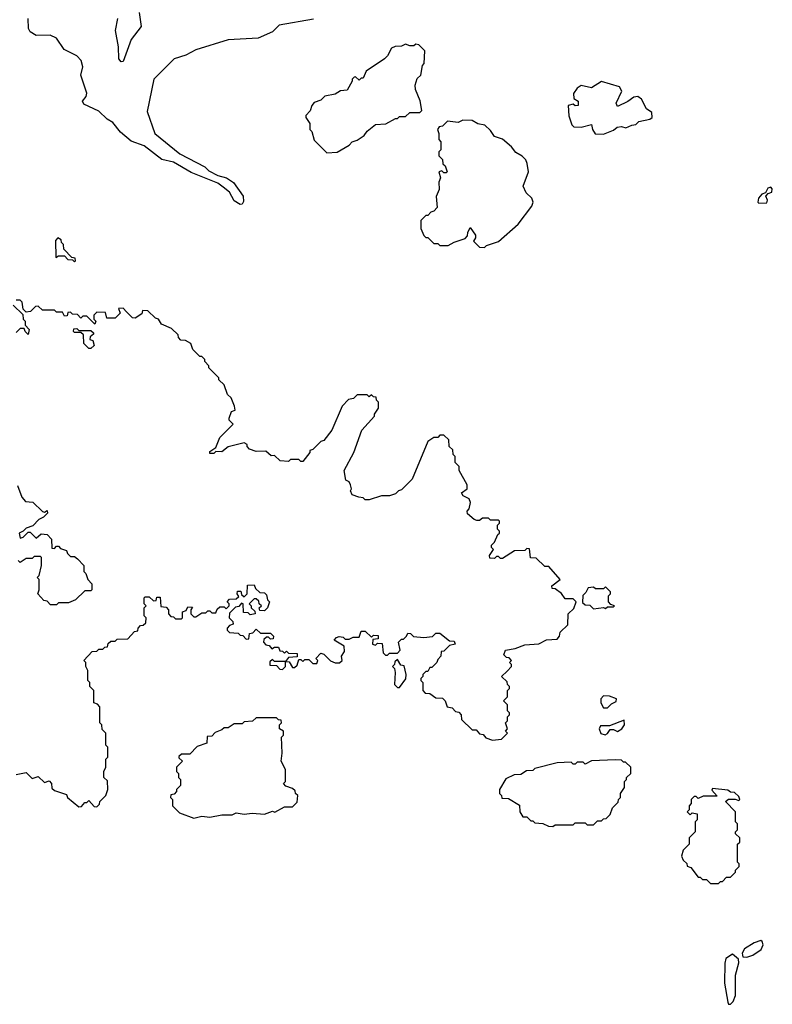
# Model space of a CAD drawing. Extents: x 2494106 to 2685573, y 758056 to 915185.
# Tile 80 of 256: x 2514163 to 2517892, y 892581 to 897459. Entities that reach past the tile are written whole.
import ezdxf

# ---------------------------------------------------------------- set-up
doc = ezdxf.new("R2010")
doc.units = 0

msp = doc.modelspace()

# ---------------------------------------------------------------- linework, layer by layer
at = {"layer": '0CON05XD'}
for points in [[(2515618.2, 897461.8), (2515448.3, 897431.7), (2515415, 897400), (2515345, 897367.5), (2515195, 897360), (2515035, 897310), (2514985.9, 897284.1), (2514927.5, 897265), (2514828, 897165), (2514794.4, 897005), (2514832.5, 896895), (2514956, 896795), (2515080.2, 896730.2), (2515100.5, 896710.5), (2515145, 896687.5), (2515186.6, 896676.6), (2515222.7, 896652.7), (2515269.6, 896585), (2515271.7, 896558.3), (2515265, 896545.8), (2515255, 896544.4), (2515225, 896561.5), (2515201.8, 896605), (2515171.2, 896628.8), (2515145, 896649.3), (2515012.1, 896702.1), (2514925, 896753.6), (2514866.7, 896766.7), (2514780, 896835), (2514715, 896856.7), (2514662.3, 896902.3), (2514625, 896950), (2514596.1, 896966.1), (2514555, 897006.7), (2514480.7, 897040.7), (2514473.8, 897055), (2514491.4, 897078.6), (2514495.7, 897095), (2514466.2, 897185), (2514476.2, 897225), (2514467.3, 897257.3), (2514445, 897280), (2514382.3, 897312.3), (2514345, 897367.5), (2514313, 897383), (2514245, 897381.2), (2514215, 897398.8), (2514205.7, 897415.7), (2514205.4, 897465.4)], [(2514754.4, 897495), (2514764.3, 897425), (2514715, 897361.2), (2514675, 897252.5), (2514665, 897250), (2514654.6, 897265), (2514652.5, 897325), (2514637.9, 897405), (2514648.7, 897465)], [(2515685, 896800), (2515735, 896802.5), (2515795, 896837.5), (2515810, 896855), (2515835, 896862.5), (2515870, 896885), (2515883.6, 896906.4), (2515925, 896940), (2515977, 896943), (2516025, 896970), (2516035, 896970), (2516045, 896980), (2516075, 896980), (2516095, 897000), (2516145, 897000), (2516155, 897010), (2516147, 897057), (2516123, 897113), (2516122.5, 897135), (2516131.7, 897168.3), (2516150, 897185), (2516158.3, 897231.7), (2516167, 897243), (2516170, 897305), (2516140, 897335), (2516125, 897337.5), (2516115, 897330), (2516095, 897330), (2516075, 897337.5), (2516055, 897327.5), (2516023, 897327), (2516005, 897317.5), (2515985, 897280), (2515970, 897265), (2515880, 897205), (2515865, 897170), (2515855, 897170), (2515845, 897160), (2515827, 897177), (2515820, 897175), (2515810, 897165), (2515810, 897155), (2515785, 897110), (2515753, 897107), (2515725, 897090), (2515675, 897080), (2515655, 897060), (2515621.7, 897048.3), (2515610, 897035), (2515601.7, 897008.3), (2515580, 896985), (2515580, 896975), (2515600, 896945), (2515600, 896915), (2515610, 896905), (2515621.7, 896861.7), (2515685, 896800)], [(2517055, 896892.5), (2517105, 896912.5), (2517123, 896927), (2517145, 896930), (2517166.4, 896923.6), (2517195, 896937.5), (2517215, 896940), (2517230, 896955), (2517285, 896966.7), (2517296, 896974), (2517295, 897000), (2517268.3, 897018.3), (2517243.3, 897065), (2517225, 897078.8), (2517205, 897076.2), (2517176.1, 897053.9), (2517125, 897030), (2517117.5, 897045), (2517146.7, 897105), (2517135, 897127.5), (2517045, 897152.5), (2516995, 897122.5), (2516945, 897132.5), (2516925, 897120), (2516907, 897093), (2516908.3, 897068.3), (2516930, 897055), (2516930, 897035), (2516915, 897032.5), (2516905, 897040), (2516880, 897035), (2516883.6, 896983.6), (2516898.3, 896938.3), (2516908.3, 896928.3), (2516945, 896926.7), (2516995, 896940), (2517000, 896915), (2517013.6, 896893.6), (2517055, 896892.5)], [(2516465, 896330), (2516475, 896340), (2516535, 896360), (2516633, 896447), (2516700, 896535), (2516707.5, 896555), (2516700, 896575), (2516671.7, 896601.7), (2516657.5, 896635), (2516683.3, 896705), (2516677, 896747), (2516670, 896765), (2516653, 896783), (2516620.7, 896800.7), (2516599.3, 896829.3), (2516555, 896867.5), (2516515, 896880), (2516495, 896910), (2516467, 896937), (2516433, 896943), (2516405, 896960), (2516358.3, 896961.7), (2516335, 896950), (2516283, 896957), (2516258.3, 896931.7), (2516241.7, 896928.3), (2516232.5, 896915), (2516240, 896895), (2516240, 896865), (2516250, 896855), (2516250, 896815), (2516240, 896805), (2516240, 896785), (2516257, 896767), (2516260, 896745), (2516270, 896735), (2516280, 896705), (2516275, 896700), (2516265, 896700), (2516255, 896710), (2516240, 896705), (2516247.5, 896675), (2516240, 896655), (2516241.7, 896618.3), (2516226.4, 896583.6), (2516231.7, 896528.3), (2516215, 896510), (2516200, 896505), (2516185, 896490), (2516175, 896490), (2516150, 896465), (2516150, 896425), (2516165, 896390), (2516175, 896380), (2516185, 896380), (2516215, 896350), (2516235, 896350), (2516245, 896340), (2516285, 896340), (2516315, 896357.5), (2516370, 896375), (2516381.7, 896388.3), (2516382.5, 896405), (2516395, 896430), (2516421.7, 896391.7), (2516421.7, 896378.3), (2516411.7, 896361.7), (2516441.7, 896331.7), (2516465, 896330)], [(2517825, 896550), (2517865, 896552.5), (2517867.5, 896565), (2517860, 896585), (2517871.7, 896598.3), (2517890, 896605), (2517891.7, 896621.7), (2517885, 896630), (2517870, 896625), (2517858.3, 896601.7), (2517840, 896595), (2517822.5, 896575), (2517820, 896555), (2517825, 896550)], [(2514435, 896260), (2514440, 896265), (2514438.3, 896278.3), (2514421.7, 896281.7), (2514381.7, 896321.7), (2514380, 896345), (2514370, 896355), (2514368.3, 896368.3), (2514351.7, 896378.3), (2514340, 896365), (2514341.7, 896281.7), (2514355, 896290), (2514385, 896290), (2514401.7, 896271.7), (2514425, 896270), (2514435, 896260)], [(2514130, 896045), (2514178.3, 895998.3), (2514180, 895975), (2514190, 895965), (2514190, 895945), (2514210, 895925), (2514205, 895900), (2514190, 895915), (2514185, 895930), (2514165, 895930), (2514145, 895910)], [(2514691.7, 896011.7), (2514675, 896030), (2514651.7, 896028.3), (2514660, 896005), (2514635, 895980), (2514595, 895980), (2514588.3, 896008.3), (2514545, 896010), (2514530, 895995), (2514530, 895975), (2514540, 895965), (2514535, 895950), (2514495, 895990), (2514475, 895990), (2514465, 895980), (2514448.3, 895998.3), (2514425, 896000), (2514415, 896010), (2514401.7, 896008.3), (2514398.3, 895991.7), (2514385, 895990), (2514375, 896010), (2514345, 896010), (2514335, 896020), (2514275, 896020), (2514255, 896040), (2514241.7, 896038.3), (2514217, 896013), (2514195, 896010), (2514180, 896025), (2514175, 896060), (2514165, 896070), (2514145, 896070)], [(2514545, 893560), (2514558.3, 893571.7), (2514560, 893585), (2514590, 893615), (2514600, 893645), (2514597.5, 893687.5), (2514580, 893705), (2514580, 893735), (2514590, 893755), (2514590, 893795), (2514600, 893805), (2514600, 893855), (2514590, 893865), (2514590, 893925), (2514571.7, 893941.7), (2514570, 893965), (2514560, 893975), (2514560, 894055), (2514548.3, 894068.3), (2514530, 894075), (2514530, 894135), (2514510, 894155), (2514510, 894175), (2514500, 894185), (2514500, 894235), (2514490, 894255), (2514490, 894275), (2514480, 894285), (2514521.7, 894328.3), (2514545, 894330), (2514555, 894340), (2514575, 894340), (2514585, 894350), (2514598.3, 894351.7), (2514601.7, 894368.3), (2514615, 894380), (2514635, 894380), (2514645, 894390), (2514698.3, 894391.7), (2514731.7, 894428.3), (2514748.3, 894431.7), (2514750, 894445), (2514761.7, 894458.3), (2514775, 894460), (2514788.3, 894471.7), (2514790, 894495), (2514780, 894505), (2514780, 894545), (2514790, 894555), (2514780, 894565), (2514780, 894595), (2514785, 894600), (2514805, 894600), (2514825, 894580), (2514838.3, 894581.7), (2514841.7, 894598.3), (2514858.3, 894598.3), (2514861.7, 894551.7), (2514888.3, 894548.3), (2514900, 894535), (2514900, 894515), (2514911.7, 894501.7), (2514925, 894500), (2514935, 894490), (2514965, 894490), (2514970, 894495), (2514970, 894525), (2514988.3, 894531.7), (2514995, 894550), (2515018.3, 894548.3), (2515010, 894535), (2515010, 894515), (2515025, 894500), (2515035, 894500), (2515065, 894520), (2515085, 894520), (2515095, 894530), (2515105, 894530), (2515115, 894520), (2515135, 894520), (2515141.7, 894538.3), (2515155, 894550), (2515175, 894550), (2515185, 894540), (2515200, 894555), (2515200, 894565), (2515190, 894575), (2515201.7, 894588.3), (2515235, 894590), (2515248.3, 894601.7), (2515240, 894615), (2515241.7, 894628.3), (2515258.3, 894628.3), (2515261.7, 894611.7), (2515275, 894600), (2515290, 894615), (2515291.7, 894658.3), (2515325, 894660), (2515331.7, 894641.7), (2515351.7, 894621.7), (2515375, 894620), (2515385, 894610), (2515390, 894585), (2515400, 894575), (2515390, 894545), (2515375, 894530), (2515351.7, 894531.7), (2515350, 894545), (2515360, 894555), (2515350, 894565), (2515348.3, 894578.3), (2515335, 894590), (2515325, 894590), (2515300, 894565), (2515310, 894555), (2515310, 894545), (2515328.3, 894528.3), (2515330, 894515), (2515305, 894510), (2515295, 894520), (2515271.7, 894521.7), (2515270, 894565), (2515261.7, 894568.3), (2515248.3, 894551.7), (2515231.7, 894548.3), (2515201.7, 894518.3), (2515200, 894495), (2515218.3, 894478.3), (2515220, 894465), (2515201.7, 894458.3), (2515190, 894445), (2515190, 894435), (2515203, 894423), (2515245, 894420), (2515255, 894410), (2515268.3, 894408.3), (2515285, 894390), (2515298.3, 894391.7), (2515301.7, 894418.3), (2515318.3, 894421.7), (2515335, 894440), (2515355, 894420), (2515405, 894420), (2515420, 894405), (2515418.3, 894391.7), (2515405, 894390), (2515395, 894400), (2515385, 894400), (2515371.7, 894388.3), (2515370, 894375), (2515381.7, 894361.7), (2515398.3, 894358.3), (2515411.7, 894341.7), (2515425, 894350), (2515445, 894350), (2515451.7, 894331.7), (2515465, 894330), (2515475, 894320), (2515485, 894330), (2515495, 894320), (2515538.3, 894318.3), (2515538.3, 894301.7), (2515495, 894300), (2515480, 894280), (2515425, 894280), (2515415, 894290), (2515401.7, 894278.3), (2515401.7, 894261.7), (2515435, 894260), (2515451.7, 894241.7), (2515465, 894240), (2515480, 894255), (2515480, 894280), (2515498.3, 894278.3), (2515515, 894250), (2515525, 894250), (2515538.3, 894261.7), (2515545, 894290), (2515555, 894290), (2515565, 894280), (2515575, 894290), (2515595, 894290), (2515615, 894270), (2515635, 894270), (2515640, 894285), (2515630, 894295), (2515655, 894320), (2515670, 894315), (2515703, 894283), (2515725, 894272.5), (2515747, 894273), (2515760, 894285), (2515757.5, 894305), (2515771.7, 894328.3), (2515770, 894355), (2515720, 894385), (2515731.7, 894398.3), (2515745, 894402.5), (2515765, 894400), (2515775, 894390), (2515795, 894390), (2515815, 894400), (2515845, 894400), (2515855, 894430), (2515875, 894430), (2515905, 894400), (2515915, 894410), (2515938.3, 894408.3), (2515938.3, 894391.7), (2515911.7, 894388.3), (2515910, 894365), (2515925, 894360), (2515935, 894370), (2515958.3, 894368.3), (2515963, 894323), (2515975, 894310), (2515985, 894310), (2515995, 894320), (2516035, 894320), (2516047.5, 894335), (2516040, 894375), (2516055, 894390), (2516065, 894390), (2516080, 894405), (2516085, 894420), (2516098.3, 894418.3), (2516113.6, 894403.6), (2516165, 894397.5), (2516207.5, 894402.5), (2516225, 894420), (2516245, 894420), (2516291.7, 894381.7), (2516315, 894380), (2516320, 894365), (2516291.7, 894358.3), (2516265, 894330), (2516251.7, 894328.3), (2516250, 894305), (2516235, 894290), (2516230, 894275), (2516205, 894250), (2516195, 894250), (2516185, 894230), (2516175, 894230), (2516160, 894215), (2516160, 894205), (2516150, 894195), (2516150, 894185), (2516160, 894175), (2516160, 894135), (2516171.7, 894121.7), (2516195, 894120), (2516225, 894100), (2516258.3, 894098.3), (2516270, 894085), (2516280, 894055), (2516305, 894050), (2516321.7, 894031.7), (2516338.3, 894028.3), (2516350, 894015), (2516351.7, 893991.7), (2516405, 893940), (2516425, 893940), (2516441.7, 893921.7), (2516458.3, 893918.3), (2516471.7, 893901.7), (2516505, 893890), (2516550, 893895), (2516580, 893925), (2516570, 893935), (2516580, 893945), (2516570, 893975), (2516580, 893985), (2516580, 894005), (2516590, 894015), (2516590, 894025), (2516580, 894035), (2516580, 894065), (2516560, 894085), (2516580, 894105), (2516580, 894135), (2516590, 894145), (2516590, 894155), (2516580, 894165), (2516578.3, 894178.3), (2516550, 894205), (2516578.3, 894231.7), (2516600, 894255), (2516600, 894265), (2516590, 894275), (2516600, 894285), (2516588.3, 894298.3), (2516575, 894300), (2516561.7, 894311.7), (2516570, 894335), (2516617, 894343), (2516665, 894362.5), (2516735, 894367.5), (2516773.6, 894386.4), (2516825, 894390), (2516837.5, 894405), (2516840, 894425), (2516878.3, 894461.7), (2516880, 894515), (2516908.3, 894541.7), (2516920, 894575), (2516905, 894590), (2516865, 894590), (2516846.4, 894616.4), (2516815, 894640), (2516801.7, 894641.7), (2516800, 894655), (2516840, 894685), (2516785, 894750), (2516765, 894750), (2516721.7, 894791.7), (2516693.6, 894793.6), (2516688.3, 894838.3), (2516675, 894840), (2516665, 894830), (2516615, 894827.5), (2516555, 894790), (2516545, 894790), (2516535, 894800), (2516525, 894800), (2516515, 894790), (2516491.7, 894791.7), (2516490, 894805), (2516510, 894835), (2516500, 894845), (2516500, 894855), (2516515, 894870), (2516531.7, 894908.3), (2516540, 894915), (2516540, 894925), (2516530, 894935), (2516530, 894955), (2516540, 894965), (2516540, 894975), (2516535, 894980), (2516495, 894980), (2516485, 894990), (2516455, 894990), (2516441.7, 894978.3), (2516428.3, 894978.3), (2516415, 894982.5), (2516381.7, 895011.7), (2516380, 895025), (2516390, 895035), (2516397, 895067), (2516390, 895085), (2516360.7, 895100.7), (2516352.5, 895115), (2516380, 895135), (2516380, 895155), (2516340, 895225), (2516340, 895245), (2516320, 895265), (2516320, 895295), (2516310, 895305), (2516308.3, 895328.3), (2516290, 895345), (2516288.3, 895378.3), (2516265, 895400), (2516245, 895400), (2516235, 895390), (2516215, 895390), (2516185, 895370), (2516107, 895183), (2516055, 895130), (2516040, 895125), (2516025, 895110), (2515995, 895100), (2515955, 895100), (2515895, 895080), (2515875, 895080), (2515865, 895090), (2515843, 895093), (2515810, 895105), (2515802.5, 895125), (2515807.5, 895135), (2515802.5, 895155), (2515795, 895170), (2515778.3, 895178.3), (2515770, 895225), (2515817.5, 895315), (2515857.5, 895425), (2515920, 895495), (2515920, 895505), (2515940, 895535), (2515940, 895565), (2515930, 895575), (2515928.3, 895588.3), (2515915, 895590), (2515905, 895600), (2515895, 895590), (2515885, 895600), (2515835, 895600), (2515817, 895583), (2515791.7, 895578.3), (2515760, 895545), (2515710, 895425), (2515670, 895375), (2515655, 895370), (2515615, 895330), (2515600, 895325), (2515600, 895315), (2515565, 895270), (2515555, 895270), (2515545, 895280), (2515505, 895280), (2515495, 895270), (2515453, 895273), (2515425, 895300), (2515408.3, 895298.3), (2515381.7, 895321.7), (2515335, 895320), (2515301.7, 895331.7), (2515290, 895345), (2515290, 895355), (2515275, 895362.5), (2515195, 895342.5), (2515165, 895317.5), (2515135, 895320), (2515125, 895310), (2515105, 895310), (2515105, 895320), (2515135, 895340), (2515155, 895390), (2515220, 895455), (2515200, 895475), (2515200, 895485), (2515211.7, 895518.3), (2515230, 895525), (2515227.5, 895545), (2515210, 895585), (2515193, 895603), (2515175, 895650), (2515150, 895675), (2515150, 895685), (2515100, 895735), (2515100, 895745), (2515080, 895765), (2515080, 895775), (2515065, 895790), (2515055, 895790), (2515020, 895825), (2515010, 895855), (2514985, 895870), (2514961.7, 895871.7), (2514950, 895885), (2514948.3, 895898.3), (2514915, 895930), (2514865, 895950), (2514850, 895975), (2514835, 895980), (2514797, 896017), (2514771.7, 896018.3), (2514768.3, 896001.7), (2514735, 895980), (2514721.7, 895981.7), (2514691.7, 896011.7)], [(2514515, 895830), (2514505, 895830), (2514480, 895855), (2514478.3, 895898.3), (2514465, 895910), (2514435, 895910), (2514430, 895915), (2514431.7, 895928.3), (2514445, 895930), (2514455, 895920), (2514515, 895920), (2514528.3, 895908.3), (2514528.3, 895901.7), (2514511.7, 895888.3), (2514510, 895875), (2514525, 895870), (2514532.5, 895845), (2514515, 895830)], [(2514151.7, 895151.7), (2514173, 895093), (2514191.7, 895071.7), (2514228.3, 895068.3), (2514275, 895022.5), (2514285, 895020), (2514298.3, 895028.3), (2514300, 895015), (2514280, 894995), (2514257, 894983), (2514228.3, 894951.7), (2514195, 894940), (2514180, 894925), (2514160, 894915), (2514165, 894890), (2514180, 894895), (2514205, 894920), (2514215, 894920), (2514245, 894890), (2514268.3, 894911.7), (2514298.3, 894908.3), (2514320, 894885), (2514321.7, 894841.7), (2514335, 894840), (2514345, 894850), (2514355, 894850), (2514365, 894840), (2514395, 894830), (2514400, 894815), (2514415, 894800), (2514435, 894800), (2514448.3, 894788.3), (2514480, 894755), (2514480, 894725), (2514490, 894715), (2514500, 894685), (2514520, 894665), (2514520, 894635), (2514515, 894630), (2514485, 894630), (2514440, 894585), (2514405, 894570), (2514355, 894570), (2514345, 894560), (2514315, 894560), (2514298.3, 894578.3), (2514281.7, 894581.7), (2514252.5, 894615), (2514260, 894635), (2514260, 894685), (2514250, 894695), (2514260, 894705), (2514270, 894755), (2514270, 894795), (2514265, 894800), (2514235, 894800), (2514225, 894790), (2514195, 894790), (2514165, 894770), (2514155, 894780)], [(2517005, 894540), (2517055, 894547.5), (2517065, 894542.5), (2517075, 894550), (2517105, 894550), (2517110, 894555), (2517091.7, 894561.7), (2517080, 894575), (2517080, 894605), (2517090, 894615), (2517090, 894625), (2517065, 894650), (2517055, 894640), (2517015, 894640), (2517005, 894647.5), (2516980, 894645), (2516968.3, 894621.7), (2516953, 894607), (2516951.7, 894571.7), (2516965, 894560), (2516988.3, 894558.3), (2517005, 894540)], [(2516045, 894150), (2516076.7, 894193.3), (2516077.5, 894215), (2516068.3, 894258.3), (2516051.7, 894261.7), (2516035, 894290), (2516021.7, 894278.3), (2516020, 894265), (2516010, 894255), (2516020, 894245), (2516022.5, 894225), (2516020, 894165), (2516035, 894150), (2516045, 894150)], [(2517075, 894050), (2517095, 894070), (2517118.3, 894081.7), (2517120, 894095), (2517085, 894107.5), (2517055, 894110), (2517042.5, 894095), (2517042.5, 894075), (2517055, 894050), (2517075, 894050)], [(2515025, 893502.5), (2515065, 893512.5), (2515105, 893507.5), (2515165, 893520), (2515215, 893520), (2515235, 893530), (2515275, 893522.5), (2515315, 893527.5), (2515375, 893522.5), (2515415, 893537.5), (2515427, 893533), (2515475, 893560), (2515515, 893560), (2515538.3, 893581.7), (2515540, 893615), (2515530, 893625), (2515528.3, 893638.3), (2515515, 893650), (2515481.7, 893661.7), (2515470, 893675), (2515480, 893685), (2515480, 893745), (2515457.5, 893785), (2515462.5, 893825), (2515460, 893905), (2515470, 893915), (2515470, 893935), (2515450, 893945), (2515450, 893965), (2515460, 893975), (2515458.3, 893988.3), (2515445, 893990), (2515435, 894000), (2515335, 894000), (2515317, 893983), (2515275, 893980), (2515265, 893970), (2515225, 893970), (2515195, 893950), (2515175, 893950), (2515165, 893940), (2515131.7, 893928.3), (2515115, 893910), (2515091.7, 893908.3), (2515090, 893875), (2515041.7, 893858.3), (2515005, 893820), (2514965, 893820), (2514951.7, 893808.3), (2514951.7, 893801.7), (2514970, 893785), (2514940, 893755), (2514940, 893735), (2514950, 893725), (2514950, 893705), (2514960, 893695), (2514960, 893665), (2514940, 893645), (2514940, 893635), (2514928.3, 893621.7), (2514911.7, 893618.3), (2514910, 893605), (2514920, 893595), (2514920, 893565), (2514955, 893530), (2515025, 893502.5)], [(2517063.8, 893916.2), (2517075, 893923.3), (2517088.3, 893941.7), (2517105, 893942.5), (2517125, 893933.3), (2517146.7, 893945), (2517160, 893965), (2517158.3, 893988.3), (2517085, 893960), (2517040, 893960), (2517034.2, 893945), (2517042.1, 893922.1), (2517063.8, 893916.2)], [(2516805, 893462.5), (2516815, 893470), (2516905, 893470), (2516915, 893480), (2516965, 893480), (2516975, 893470), (2517005, 893470), (2517025, 893490), (2517045, 893490), (2517055, 893500), (2517068.3, 893501.7), (2517088.3, 893521.7), (2517100, 893555), (2517128.3, 893581.7), (2517130, 893595), (2517140, 893605), (2517140, 893625), (2517160, 893655), (2517160, 893685), (2517170, 893695), (2517170, 893705), (2517190, 893725), (2517190, 893755), (2517165, 893780), (2517155, 893780), (2517145, 893790), (2517115, 893792.5), (2516995, 893787.5), (2516965, 893770), (2516955, 893780), (2516925, 893780), (2516915, 893770), (2516905, 893770), (2516895, 893780), (2516825, 893777.5), (2516715, 893750), (2516705, 893740), (2516673, 893737), (2516645, 893720), (2516613, 893717), (2516571.7, 893698.3), (2516540, 893645), (2516540, 893625), (2516550, 893615), (2516551.7, 893601.7), (2516585, 893600), (2516638.3, 893568.3), (2516640, 893535), (2516655, 893510), (2516675, 893510), (2516695, 893490), (2516705, 893490), (2516715, 893480), (2516755, 893477.5), (2516783, 893463), (2516805, 893462.5)], [(2514145, 893720), (2514195, 893730), (2514225, 893700), (2514255, 893710), (2514285, 893680), (2514308.3, 893688.3), (2514320, 893675), (2514321.7, 893651.7), (2514335, 893640), (2514395, 893620), (2514400, 893605), (2514455, 893560), (2514468.3, 893561.7), (2514485, 893580), (2514495, 893580), (2514505, 893590), (2514531.7, 893561.7), (2514545, 893560)], [(2517625, 893180), (2517635, 893190), (2517645, 893190), (2517665, 893210), (2517685, 893210), (2517710, 893235), (2517710, 893245), (2517727, 893263), (2517727, 893277), (2517720, 893285), (2517720, 893375), (2517730, 893385), (2517730, 893405), (2517710, 893425), (2517710, 893435), (2517720, 893445), (2517720, 893475), (2517710, 893485), (2517710, 893535), (2517660, 893585), (2517675, 893597.5), (2517707.5, 893597.5), (2517725, 893590), (2517730, 893595), (2517725, 893610), (2517705, 893630), (2517685, 893632.5), (2517671.7, 893641.7), (2517595, 893650), (2517591.7, 893641.7), (2517618.3, 893611.7), (2517548.3, 893611.7), (2517525, 893600), (2517515, 893610), (2517505, 893610), (2517490, 893595), (2517490, 893575), (2517480, 893565), (2517480, 893545), (2517470, 893535), (2517485, 893520), (2517495, 893530), (2517520, 893525), (2517520, 893495), (2517510, 893485), (2517510, 893435), (2517480, 893405), (2517480, 893375), (2517450, 893345), (2517442.5, 893315), (2517450, 893295), (2517468.3, 893278.3), (2517470, 893265), (2517488.3, 893258.3), (2517525, 893210), (2517535, 893210), (2517545, 893200), (2517565, 893200), (2517585, 893180), (2517625, 893180)], [(2517765, 892814.2), (2517795.4, 892824.6), (2517836.9, 892853.1), (2517847.1, 892875), (2517842, 892892), (2517835, 892896.2), (2517801.2, 892885), (2517754.3, 892855), (2517742, 892835), (2517743.6, 892823.6), (2517746.4, 892816.4), (2517765, 892814.2)], [(2517685, 892580.8), (2517697.5, 892595), (2517708.7, 892625), (2517709.6, 892725), (2517726.4, 892786.4), (2517723.8, 892805), (2517695, 892828.5), (2517662, 892808), (2517656.2, 892785), (2517655.4, 892685), (2517671.2, 892591.2), (2517675, 892582), (2517685, 892580.8)]]:
    msp.add_lwpolyline(points, dxfattribs=at)

doc.saveas('drawing.dxf')
